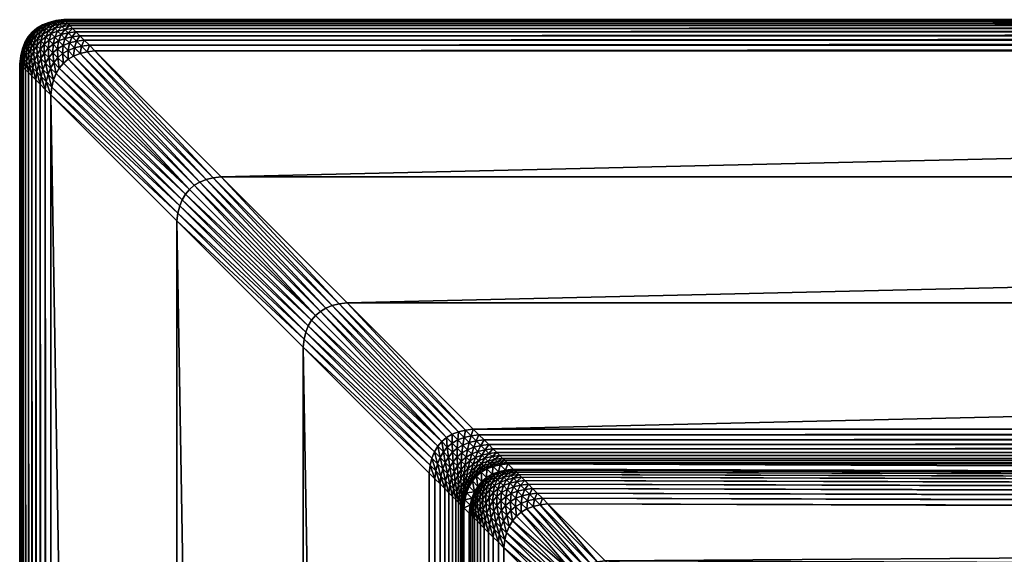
# Model space of a CAD drawing. Header units: centimetres. Extents: x -42.3 to 47.7, y 129 to 219.
# Tile 6 of 24: x -42.3 to -31.1, y 213 to 219. Entities that reach past the tile are written whole.
import ezdxf

# ---------------------------------------------------------------- set-up
doc = ezdxf.new("R2010")
doc.units = ezdxf.units.CM
doc.layers.get('0').update_dxf_attribs({"true_color": 0x565656})

msp = doc.modelspace()

# ---------------------------------------------------------------- meshes
at = {"color": 37, "true_color": 0x7a5834}
mesh = msp.add_polyface(dxfattribs=at)
corners = [(-42.281, 218.713, 4), (-42.253, 218.785, 4), (-42.253, 218.785, 0), (-42.281, 218.713, 0), (-42.216, 218.848, 4), (-42.216, 218.848, 0), (-42.17, 218.902, 4), (-42.17, 218.902, 0), (-42.053, 218.985, 0), (-42.116, 218.948, 0), (-42.116, 218.948, 4), (-42.053, 218.985, 4), (-42.273, 218.706, 4.089), (-42.245, 218.777, 4.089), (-42.259, 218.692, 4.17), (-42.231, 218.764, 4.17), (-42.239, 218.672, 4.241), (-42.211, 218.744, 4.241), (-42.208, 218.84, 4.089), (-42.194, 218.827, 4.17), (-42.174, 218.807, 4.241), (-42.185, 218.717, 4.304), (-42.148, 218.78, 4.304), (-42.153, 218.685, 4.359), (-42.116, 218.748, 4.359), (-42.162, 218.895, 4.089), (-42.148, 218.881, 4.17), (-42.128, 218.861, 4.241), (-42.102, 218.835, 4.304), (-42.07, 218.803, 4.359), (-42.032, 218.764, 4.404), (-42.077, 218.71, 4.404), (-42.033, 218.665, 4.441), (-42.108, 218.94, 4.089), (-42.045, 218.977, 4.089), (-42.094, 218.927, 4.17), (-42.031, 218.964, 4.17), (-42.074, 218.907, 4.241), (-42.011, 218.944, 4.241), (-42.048, 218.88, 4.304), (-42.016, 218.848, 4.359)]
mesh.append_faces([[corners[k] for k in face] for face in [(0, 1, 2), (2, 3, 0), (1, 4, 5), (5, 2, 1), (4, 6, 7), (7, 5, 4), (8, 9, 10), (10, 11, 8), (9, 7, 6), (6, 10, 9), (1, 0, 12), (12, 13, 1), (13, 12, 14), (14, 15, 13), (16, 17, 15), (4, 1, 13), (13, 18, 4), (18, 13, 15), (15, 19, 18), (19, 15, 17), (17, 20, 19), (20, 17, 21), (21, 22, 20), (22, 21, 23), (23, 24, 22), (6, 4, 18), (18, 25, 6), (25, 18, 19), (19, 26, 25), (26, 19, 20), (20, 27, 26), (27, 20, 22), (22, 28, 27), (28, 22, 24), (24, 29, 28), (30, 31, 32), (31, 30, 29), (29, 24, 31), (11, 10, 33), (33, 34, 11), (34, 33, 35), (35, 36, 34), (36, 35, 37), (38, 37, 39), (10, 6, 25), (25, 33, 10), (33, 25, 26), (26, 35, 33), (35, 26, 27), (27, 37, 35), (37, 27, 28), (28, 39, 37), (39, 28, 29), (29, 40, 39), (40, 29, 30)]], dxfattribs={"vtx2": -1, "color": 37})
mesh = msp.add_polyface(dxfattribs=at)
corners = [(-41.811, 219.044, 0), (-41.9, 219.033, 0), (-41.9, 219.033, 4), (-41.811, 219.044, 4), (-41.981, 219.013, 0), (-41.981, 219.013, 4), (-42.053, 218.985, 0), (-42.053, 218.985, 4), (-41.893, 219.025, 4.089), (-41.804, 219.036, 4.089), (-41.879, 219.011, 4.17), (-41.79, 219.022, 4.17), (-41.859, 218.991, 4.241), (-41.77, 219.002, 4.241), (-41.833, 218.965, 4.304), (-41.744, 218.976, 4.304), (-41.8, 218.933, 4.359), (-41.711, 218.944, 4.359), (-41.973, 219.006, 4.089), (-41.959, 218.992, 4.17), (-41.939, 218.972, 4.241), (-41.913, 218.946, 4.304), (-41.881, 218.913, 4.359), (-42.045, 218.977, 4.089), (-42.031, 218.964, 4.17), (-42.011, 218.944, 4.241), (-41.985, 218.917, 4.304), (-41.953, 218.885, 4.359), (-42.074, 218.907, 4.241), (-42.048, 218.88, 4.304), (-42.016, 218.848, 4.359), (-41.628, 218.861, 4.441), (-41.717, 218.85, 4.441), (-41.667, 218.799, 4.47), (-41.673, 218.905, 4.404), (-41.762, 218.894, 4.404), (-41.798, 218.83, 4.441), (-41.842, 218.875, 4.404), (-41.87, 218.802, 4.441), (-41.914, 218.847, 4.404), (-41.977, 218.81, 4.404)]
mesh.append_faces([[corners[k] for k in face] for face in [(0, 1, 2), (2, 3, 0), (1, 4, 5), (5, 2, 1), (4, 6, 7), (7, 5, 4), (3, 2, 8), (8, 9, 3), (9, 8, 10), (10, 11, 9), (11, 10, 12), (12, 13, 11), (13, 12, 14), (14, 15, 13), (15, 14, 16), (16, 17, 15), (2, 5, 18), (18, 8, 2), (8, 18, 19), (19, 10, 8), (10, 19, 20), (20, 12, 10), (12, 20, 21), (21, 14, 12), (14, 21, 22), (22, 16, 14), (5, 7, 23), (23, 18, 5), (18, 23, 24), (24, 19, 18), (19, 24, 25), (25, 20, 19), (20, 25, 26), (26, 21, 20), (21, 26, 27), (27, 22, 21), (28, 25, 24), (29, 26, 25), (26, 29, 30), (30, 27, 26), (31, 32, 33), (32, 31, 34), (34, 35, 32), (35, 34, 17), (17, 16, 35), (36, 32, 35), (35, 37, 36), (37, 35, 16), (16, 22, 37), (38, 36, 37), (37, 39, 38), (39, 37, 22), (22, 27, 39), (40, 39, 27), (27, 30, 40)]], dxfattribs={"vtx2": -1, "color": 37})
mesh = msp.add_polyface(dxfattribs=at)
corners = [(-41.811, 219.044, 0), (-41.811, 219.044, 4), (21.189, 219.044, 4), (21.189, 219.044, 0), (22.973, 217.259, 4.5), (-40.027, 217.259, 4.5), (-38.596, 215.828, 4.5), (-36.772, 214.004, 4.003), (-36.711, 213.942, 3.239), (26.479, 213.755, 2.638), (26.909, 213.325, 2.15), (-36.318, 213.548, 2.742), (-35.67, 212.901, 2.742), (-36.818, 213.05, 2.751), (-36.17, 212.403, 2.751), (-36.16, 212.492, 2.75), (-36.807, 213.139, 2.75), (-36.14, 212.572, 2.749), (-36.787, 213.219, 2.749), (-36.112, 212.644, 2.748), (-36.759, 213.291, 2.748), (-36.075, 212.707, 2.747), (-36.722, 213.354, 2.747), (-36.029, 212.761, 2.746), (-36.407, 213.538, 2.743), (-35.76, 212.891, 2.743), (-36.487, 213.518, 2.744), (-35.84, 212.871, 2.744), (-36.559, 213.49, 2.745), (-35.912, 212.843, 2.745), (-35.975, 212.807, 2.746), (-36.622, 213.454, 2.746), (-41.804, 219.036, 4.089), (21.196, 219.036, 4.089), (-41.79, 219.022, 4.17), (21.21, 219.022, 4.17), (-41.77, 219.002, 4.241), (21.23, 219.002, 4.241), (-41.744, 218.976, 4.304), (21.256, 218.976, 4.304), (-41.711, 218.944, 4.359), (21.479, 218.753, 4.489), (-41.521, 218.753, 4.489), (-41.458, 218.69, 4.5), (21.422, 218.81, 4.47), (-41.578, 218.81, 4.47), (21.372, 218.861, 4.441), (-41.628, 218.861, 4.441), (21.327, 218.905, 4.404), (-41.673, 218.905, 4.404), (21.289, 218.944, 4.359), (25.835, 214.397, 4.5), (-37.165, 214.397, 4.5), (-37.101, 214.333, 4.489), (25.9, 214.332, 4.489), (-37.042, 214.275, 4.47), (25.96, 214.273, 4.47), (-36.989, 214.222, 4.442), (26.015, 214.218, 4.443), (-36.942, 214.174, 4.405), (26.065, 214.167, 4.407), (-36.9, 214.132, 4.36), (26.244, 213.989, 4.099), (-36.786, 214.018, 4.092), (26.218, 214.015, 4.177), (-36.807, 214.039, 4.172), (26.187, 214.046, 4.247), (-36.832, 214.064, 4.243), (26.151, 214.082, 4.309), (-36.863, 214.096, 4.306), (26.11, 214.122, 4.362), (-36.696, 213.927, 3.15), (26.501, 213.733, 2.551), (-36.676, 213.907, 3.07), (26.527, 213.707, 2.473), (-36.65, 213.881, 2.999), (26.558, 213.676, 2.402), (-36.619, 213.85, 2.936), (26.593, 213.641, 2.341), (-36.582, 213.813, 2.882), (26.844, 213.39, 2.16), (-36.381, 213.612, 2.753), (26.784, 213.45, 2.18), (-36.44, 213.671, 2.772), (26.729, 213.505, 2.207), (-36.493, 213.724, 2.8), (26.679, 213.555, 2.243), (-36.54, 213.771, 2.837), (26.634, 213.6, 2.288), (24.404, 215.828, 4.5), (21.542, 218.69, 4.5)]
mesh.append_faces([[corners[k] for k in face] for face in [(0, 1, 2), (2, 3, 0), (4, 5, 6), (7, 8, 9), (10, 11, 12), (13, 14, 15), (16, 15, 17), (18, 17, 19), (20, 19, 21), (22, 21, 23), (11, 24, 25), (25, 12, 11), (24, 26, 27), (27, 25, 24), (26, 28, 29), (29, 27, 26), (30, 29, 28), (23, 30, 31), (2, 1, 32), (32, 33, 2), (33, 32, 34), (34, 35, 33), (35, 34, 36), (36, 37, 35), (37, 36, 38), (38, 39, 37), (39, 38, 40), (41, 42, 43), (44, 45, 42), (46, 47, 45), (48, 49, 47), (50, 40, 49), (51, 52, 53), (54, 53, 55), (56, 55, 57), (58, 57, 59), (60, 59, 61), (62, 63, 7), (64, 65, 63), (66, 67, 65), (68, 69, 67), (70, 61, 69), (9, 8, 71), (72, 71, 73), (74, 73, 75), (76, 75, 77), (78, 77, 79), (80, 81, 11), (82, 83, 81), (84, 85, 83), (86, 87, 85), (88, 79, 87), (24, 11, 81), (89, 6, 52), (90, 43, 5)]], dxfattribs={"vtx2": -1, "color": 37})
mesh = msp.add_polyface(dxfattribs=at)
corners = [(27.559, 212.675, 2.15), (-35.67, 212.901, 2.742), (28.637, 206.863, 2.193), (-38.596, 215.828, 4.5), (24.404, 215.828, 4.5), (22.973, 217.259, 4.5), (26.479, 213.755, 2.638), (26.265, 213.968, 4.012), (-36.772, 214.004, 4.003), (26.909, 213.325, 2.15), (21.189, 219.044, 4), (21.289, 219.044, 4), (21.289, 219.044, 0), (21.189, 219.044, 0), (21.389, 219.044, 4), (21.389, 219.044, 0), (-41.711, 218.944, 4.359), (21.289, 218.944, 4.359), (21.256, 218.976, 4.304), (-41.458, 218.69, 4.5), (21.542, 218.69, 4.5), (21.479, 218.753, 4.489), (-41.521, 218.753, 4.489), (21.422, 218.81, 4.47), (-41.578, 218.81, 4.47), (21.372, 218.861, 4.441), (-41.628, 218.861, 4.441), (21.327, 218.905, 4.404), (-41.673, 218.905, 4.404), (-37.101, 214.333, 4.489), (25.9, 214.332, 4.489), (25.835, 214.397, 4.5), (-37.042, 214.275, 4.47), (25.96, 214.273, 4.47), (-36.989, 214.222, 4.442), (26.015, 214.218, 4.443), (-36.942, 214.174, 4.405), (26.065, 214.167, 4.407), (-36.9, 214.132, 4.36), (26.11, 214.122, 4.362), (26.244, 213.989, 4.099), (-36.786, 214.018, 4.092), (26.218, 214.015, 4.177), (-36.807, 214.039, 4.172), (26.187, 214.046, 4.247), (-36.832, 214.064, 4.243), (26.151, 214.082, 4.309), (-36.863, 214.096, 4.306), (-36.696, 213.927, 3.15), (26.501, 213.733, 2.551), (-36.676, 213.907, 3.07), (26.527, 213.707, 2.473), (-36.65, 213.881, 2.999), (26.558, 213.676, 2.402), (-36.619, 213.85, 2.936), (26.593, 213.641, 2.341), (-36.582, 213.813, 2.882), (26.634, 213.6, 2.288), (-36.318, 213.548, 2.742), (26.844, 213.39, 2.16), (-36.381, 213.612, 2.753), (26.784, 213.45, 2.18), (-36.44, 213.671, 2.772), (26.729, 213.505, 2.207), (-36.493, 213.724, 2.8), (26.679, 213.555, 2.243), (-36.54, 213.771, 2.837), (21.196, 219.036, 4.089), (21.296, 219.036, 4.089), (21.21, 219.022, 4.17), (21.31, 219.022, 4.17), (21.23, 219.002, 4.241), (21.33, 219.002, 4.241), (21.356, 218.976, 4.304), (21.389, 218.944, 4.359), (21.396, 219.036, 4.089), (21.41, 219.022, 4.17), (21.43, 219.002, 4.241), (21.427, 218.905, 4.404), (-37.165, 214.397, 4.5), (-40.027, 217.259, 4.5)]
mesh.append_faces([[corners[k] for k in face] for face in [(0, 1, 2)]], dxfattribs={"vtx1": -1, "color": 37})
mesh.append_faces([[corners[k] for k in face] for face in [(3, 4, 5), (6, 7, 8), (1, 0, 9), (10, 11, 12), (12, 13, 10), (11, 14, 15), (15, 12, 11), (16, 17, 18), (19, 20, 21), (22, 21, 23), (24, 23, 25), (26, 25, 27), (28, 27, 17), (29, 30, 31), (32, 33, 30), (34, 35, 33), (36, 37, 35), (38, 39, 37), (8, 7, 40), (41, 40, 42), (43, 42, 44), (45, 44, 46), (47, 46, 39), (48, 49, 6), (50, 51, 49), (52, 53, 51), (54, 55, 53), (56, 57, 55), (58, 9, 59), (60, 59, 61), (62, 61, 63), (64, 63, 65), (66, 65, 57), (11, 10, 67), (67, 68, 11), (68, 67, 69), (69, 70, 68), (70, 69, 71), (71, 72, 70), (72, 71, 18), (18, 73, 72), (73, 18, 17), (17, 74, 73), (14, 11, 68), (68, 75, 14), (75, 68, 70), (70, 76, 75), (76, 70, 72), (77, 72, 73), (78, 27, 25), (74, 17, 27), (79, 31, 4), (80, 5, 20)]], dxfattribs={"vtx2": -1, "color": 37})
mesh = msp.add_polyface(dxfattribs=at)
corners = [(-42.021, 218.253, 4.489), (-42.01, 218.342, 4.489), (-42.067, 218.399, 4.47), (-41.947, 218.279, 4.5), (-41.927, 218.36, 4.5), (-41.99, 218.423, 4.489), (-42.047, 218.48, 4.47), (-41.899, 218.431, 4.5), (-41.962, 218.494, 4.489), (-42.019, 218.551, 4.47), (-41.862, 218.494, 4.5), (-41.925, 218.558, 4.489), (-41.982, 218.614, 4.47), (-42.033, 218.665, 4.441), (-41.816, 218.549, 4.5), (-41.879, 218.612, 4.489), (-41.936, 218.669, 4.47), (-41.987, 218.719, 4.441), (-42.032, 218.764, 4.404), (-41.547, 218.679, 4.5), (-41.458, 218.69, 4.5), (-41.521, 218.753, 4.489), (-41.61, 218.742, 4.489), (-41.578, 218.81, 4.47), (-41.667, 218.799, 4.47), (-41.628, 218.861, 4.441), (-41.627, 218.66, 4.5), (-41.69, 218.723, 4.489), (-41.747, 218.78, 4.47), (-41.717, 218.85, 4.441), (-41.798, 218.83, 4.441), (-41.699, 218.631, 4.5), (-41.762, 218.694, 4.489), (-41.819, 218.751, 4.47), (-41.87, 218.802, 4.441), (-41.762, 218.594, 4.5), (-41.825, 218.658, 4.489), (-41.882, 218.714, 4.47), (-41.933, 218.765, 4.441), (-41.914, 218.847, 4.404), (-41.977, 218.81, 4.404), (-42.016, 218.848, 4.359)]
mesh.append_faces([[corners[k] for k in face] for face in [(0, 1, 2), (3, 4, 5), (5, 1, 3), (1, 5, 6), (4, 7, 8), (8, 5, 4), (5, 8, 9), (9, 6, 5), (7, 10, 11), (11, 8, 7), (8, 11, 12), (12, 9, 8), (9, 12, 13), (10, 14, 15), (15, 11, 10), (11, 15, 16), (16, 12, 11), (12, 16, 17), (17, 13, 12), (13, 17, 18), (19, 20, 21), (21, 22, 19), (22, 21, 23), (23, 24, 22), (24, 23, 25), (26, 19, 22), (22, 27, 26), (27, 22, 24), (24, 28, 27), (28, 24, 29), (29, 30, 28), (31, 26, 27), (27, 32, 31), (32, 27, 28), (28, 33, 32), (33, 28, 30), (30, 34, 33), (35, 31, 32), (32, 36, 35), (36, 32, 33), (33, 37, 36), (37, 33, 34), (34, 38, 37), (38, 34, 39), (39, 40, 38), (14, 35, 36), (36, 15, 14), (15, 36, 37), (37, 16, 15), (16, 37, 38), (38, 17, 16), (17, 38, 40), (40, 18, 17), (18, 40, 41)]], dxfattribs={"vtx2": -1, "color": 37})
mesh = msp.add_polyface(dxfattribs=at)
corners = [(-42.311, 218.544, 4), (-42.3, 218.633, 4), (-42.3, 218.633, 0), (-42.311, 218.544, 0), (-42.281, 218.713, 4), (-42.281, 218.713, 0), (-42.304, 218.536, 4.089), (-42.293, 218.625, 4.089), (-42.29, 218.522, 4.17), (-42.279, 218.611, 4.17), (-42.27, 218.502, 4.241), (-42.259, 218.591, 4.241), (-42.244, 218.476, 4.304), (-42.233, 218.565, 4.304), (-42.211, 218.444, 4.359), (-42.2, 218.533, 4.359), (-42.273, 218.706, 4.089), (-42.259, 218.692, 4.17), (-42.239, 218.672, 4.241), (-42.213, 218.646, 4.304), (-42.181, 218.613, 4.359), (-42.231, 218.764, 4.17), (-42.211, 218.744, 4.241), (-42.185, 218.717, 4.304), (-42.153, 218.685, 4.359), (-42.067, 218.399, 4.47), (-42.078, 218.31, 4.47), (-42.021, 218.253, 4.489), (-42.117, 218.45, 4.441), (-42.128, 218.361, 4.441), (-42.162, 218.494, 4.404), (-42.173, 218.405, 4.404), (-42.047, 218.48, 4.47), (-42.01, 218.342, 4.489), (-42.098, 218.53, 4.441), (-42.142, 218.575, 4.404), (-42.019, 218.551, 4.47), (-42.07, 218.602, 4.441), (-42.114, 218.647, 4.404), (-42.033, 218.665, 4.441), (-42.077, 218.71, 4.404), (-42.116, 218.748, 4.359)]
mesh.append_faces([[corners[k] for k in face] for face in [(0, 1, 2), (2, 3, 0), (1, 4, 5), (5, 2, 1), (1, 0, 6), (6, 7, 1), (7, 6, 8), (8, 9, 7), (9, 8, 10), (10, 11, 9), (11, 10, 12), (12, 13, 11), (13, 12, 14), (14, 15, 13), (4, 1, 7), (7, 16, 4), (16, 7, 9), (9, 17, 16), (17, 9, 11), (11, 18, 17), (18, 11, 13), (13, 19, 18), (19, 13, 15), (15, 20, 19), (21, 17, 18), (22, 18, 19), (19, 23, 22), (23, 19, 20), (20, 24, 23), (25, 26, 27), (26, 25, 28), (28, 29, 26), (29, 28, 30), (30, 31, 29), (31, 30, 15), (15, 14, 31), (32, 25, 33), (25, 32, 34), (34, 28, 25), (28, 34, 35), (35, 30, 28), (30, 35, 20), (20, 15, 30), (32, 36, 37), (37, 34, 32), (34, 37, 38), (38, 35, 34), (35, 38, 24), (24, 20, 35), (39, 37, 36), (37, 39, 40), (40, 38, 37), (38, 40, 41), (41, 24, 38)]], dxfattribs={"vtx2": -1, "color": 37})
mesh = msp.add_polyface(dxfattribs=at)
corners = [(-40.527, 216.759, 4.5), (-39.096, 215.328, 4.5), (-39.085, 215.417, 4.5), (-40.516, 216.848, 4.5), (-39.065, 215.498, 4.5), (-40.496, 216.929, 4.5), (-39.037, 215.57, 4.5), (-40.468, 217, 4.5), (-39, 215.633, 4.5), (-40.431, 217.064, 4.5), (-38.954, 215.687, 4.5), (-40.385, 217.118, 4.5), (-40.027, 217.259, 4.5), (-40.116, 217.248, 4.5), (-38.685, 215.817, 4.5), (-38.596, 215.828, 4.5), (-40.196, 217.229, 4.5), (-38.765, 215.798, 4.5), (-40.268, 217.2, 4.5), (-38.837, 215.77, 4.5), (-40.331, 217.164, 4.5), (-38.9, 215.733, 4.5), (-41.958, 218.19, 4.5), (-41.947, 218.279, 4.5), (-42.01, 218.342, 4.489), (-42.021, 218.253, 4.489), (-37.665, 213.897, 4.5), (-37.654, 213.986, 4.5), (-37.634, 214.067, 4.5), (-41.927, 218.36, 4.5), (-37.606, 214.139, 4.5), (-41.899, 218.431, 4.5), (-37.569, 214.202, 4.5), (-41.862, 218.494, 4.5), (-37.524, 214.256, 4.5), (-41.816, 218.549, 4.5), (-41.458, 218.69, 4.5), (-41.547, 218.679, 4.5), (-37.254, 214.386, 4.5), (-41.627, 218.66, 4.5), (-37.334, 214.367, 4.5), (-41.699, 218.631, 4.5), (-37.406, 214.339, 4.5), (-41.762, 218.594, 4.5), (-37.469, 214.302, 4.5)]
mesh.append_faces([[corners[k] for k in face] for face in [(0, 1, 2), (2, 3, 0), (3, 2, 4), (4, 5, 3), (5, 4, 6), (6, 7, 5), (7, 6, 8), (8, 9, 7), (9, 8, 10), (10, 11, 9), (12, 13, 14), (14, 15, 12), (13, 16, 17), (17, 14, 13), (16, 18, 19), (19, 17, 16), (18, 20, 21), (21, 19, 18), (20, 11, 10), (10, 21, 20), (22, 23, 24), (24, 25, 22), (1, 26, 27), (27, 2, 1), (3, 23, 22), (22, 0, 3), (2, 27, 28), (28, 4, 2), (5, 29, 23), (23, 3, 5), (30, 6, 4), (7, 31, 29), (29, 5, 7), (32, 8, 6), (9, 33, 31), (31, 7, 9), (34, 10, 8), (11, 35, 33), (33, 9, 11), (36, 37, 13), (13, 12, 36), (15, 14, 38), (37, 39, 16), (16, 13, 37), (14, 17, 40), (39, 41, 18), (18, 16, 39), (17, 19, 42), (41, 43, 20), (20, 18, 41), (19, 21, 44), (43, 35, 11), (11, 20, 43), (21, 10, 34)]], dxfattribs={"vtx2": -1, "color": 37})
mesh = msp.add_polyface(dxfattribs=at)
corners = [(-42.311, 129.544, 0), (-42.311, 129.544, 4), (-42.311, 218.544, 4), (-40.527, 216.759, 4.5), (-40.527, 131.328, 4.5), (-39.096, 132.759, 4.5), (-37.243, 134.612, 4.009), (-37.24, 134.615, 3.986), (-37.211, 213.443, 3.248), (-37.232, 134.523, 4.009), (-37.229, 134.526, 3.987), (-37.212, 134.443, 4.009), (-37.209, 134.446, 3.987), (-42.304, 129.551, 4.089), (-42.304, 218.536, 4.089), (-42.29, 129.565, 4.17), (-42.29, 218.522, 4.17), (-42.27, 129.585, 4.241), (-42.27, 218.502, 4.241), (-42.244, 129.611, 4.304), (-42.244, 218.476, 4.304), (-42.211, 129.644, 4.359), (-42.021, 218.253, 4.489), (-42.021, 129.834, 4.489), (-41.958, 129.897, 4.5), (-42.078, 218.31, 4.47), (-42.078, 129.777, 4.47), (-42.128, 218.361, 4.441), (-42.128, 129.727, 4.441), (-42.173, 218.405, 4.404), (-42.173, 129.682, 4.404), (-42.211, 218.444, 4.359), (-37.665, 213.897, 4.5), (-37.665, 134.19, 4.5), (-37.6, 134.255, 4.489), (-37.601, 213.833, 4.489), (-37.541, 134.314, 4.47), (-37.542, 213.775, 4.47), (-37.486, 134.369, 4.442), (-37.489, 213.722, 4.442), (-37.436, 134.418, 4.406), (-37.442, 213.674, 4.405), (-37.392, 134.463, 4.361), (-37.286, 213.519, 4.092), (-37.263, 134.592, 4.097), (-37.306, 213.539, 4.172), (-37.288, 134.567, 4.176), (-37.332, 213.565, 4.243), (-37.317, 134.538, 4.246), (-37.363, 213.596, 4.306), (-37.352, 134.503, 4.308), (-37.4, 213.632, 4.36), (-37.22, 134.635, 3.898), (-37.196, 213.429, 3.159), (-37.195, 134.66, 3.819), (-37.381, 134.374, 4.361), (-37.252, 134.503, 4.097), (-37.277, 134.478, 4.176), (-37.306, 134.448, 4.246), (-37.341, 134.414, 4.308), (-37.209, 134.546, 3.899), (-37.184, 134.571, 3.82), (-37.232, 134.423, 4.097), (-37.257, 134.398, 4.176), (-37.287, 134.368, 4.246), (-37.189, 134.466, 3.9), (-37.184, 134.371, 4.009), (-39.096, 215.328, 4.5), (-41.958, 218.19, 4.5)]
mesh.append_faces([[corners[k] for k in face] for face in [(0, 1, 2), (3, 4, 5), (6, 7, 8), (6, 9, 10), (10, 7, 6), (9, 11, 12), (12, 10, 9), (2, 1, 13), (14, 13, 15), (16, 15, 17), (18, 17, 19), (20, 19, 21), (22, 23, 24), (25, 26, 23), (27, 28, 26), (29, 30, 28), (31, 21, 30), (32, 33, 34), (35, 34, 36), (37, 36, 38), (39, 38, 40), (41, 40, 42), (43, 44, 6), (45, 46, 44), (47, 48, 46), (49, 50, 48), (51, 42, 50), (8, 7, 52), (53, 52, 54), (55, 42, 40), (9, 6, 44), (44, 56, 9), (56, 44, 46), (46, 57, 56), (57, 46, 48), (48, 58, 57), (58, 48, 50), (50, 59, 58), (59, 50, 42), (42, 55, 59), (7, 10, 60), (60, 52, 7), (52, 60, 61), (11, 9, 56), (56, 62, 11), (62, 56, 57), (57, 63, 62), (63, 57, 58), (58, 64, 63), (64, 58, 59), (10, 12, 65), (65, 60, 10), (66, 11, 62), (67, 5, 33), (68, 24, 4)]], dxfattribs={"vtx2": -1, "color": 37})
mesh = msp.add_polyface(dxfattribs=at)
corners = [(-42.311, 218.544, 4), (-42.311, 218.544, 0), (-42.311, 129.544, 0), (-39.096, 132.759, 4.5), (-39.096, 215.328, 4.5), (-40.527, 216.759, 4.5), (-37.211, 213.443, 3.248), (-37.271, 213.504, 4.003), (-37.243, 134.612, 4.009), (-36.17, 212.403, 2.751), (-36.818, 213.05, 2.751), (-36.818, 135.038, 3.489), (-36.171, 135.687, 3.476), (1.982, 174.045, 2.754), (-35.67, 212.901, 2.742), (-35.76, 212.891, 2.743), (2.617, 174.68, 2.742), (-35.84, 212.871, 2.744), (2.546, 174.609, 2.743), (-35.912, 212.843, 2.745), (2.475, 174.539, 2.745), (-35.975, 212.807, 2.746), (2.405, 174.468, 2.746), (-36.029, 212.761, 2.746), (2.334, 174.398, 2.747), (2.052, 174.116, 2.753), (-36.16, 212.492, 2.75), (2.123, 174.186, 2.751), (-36.14, 212.572, 2.749), (2.193, 174.257, 2.75), (-36.112, 212.644, 2.748), (2.264, 174.327, 2.749), (-36.075, 212.707, 2.747), (-42.304, 129.551, 4.089), (-42.304, 218.536, 4.089), (-42.29, 129.565, 4.17), (-42.29, 218.522, 4.17), (-42.27, 129.585, 4.241), (-42.27, 218.502, 4.241), (-42.244, 129.611, 4.304), (-42.244, 218.476, 4.304), (-42.211, 129.644, 4.359), (-42.211, 218.444, 4.359), (-41.958, 129.897, 4.5), (-41.958, 218.19, 4.5), (-42.021, 218.253, 4.489), (-42.021, 129.834, 4.489), (-42.078, 218.31, 4.47), (-42.078, 129.777, 4.47), (-42.128, 218.361, 4.441), (-42.128, 129.727, 4.441), (-42.173, 218.405, 4.404), (-42.173, 129.682, 4.404), (-37.6, 134.255, 4.489), (-37.601, 213.833, 4.489), (-37.665, 213.897, 4.5), (-37.541, 134.314, 4.47), (-37.542, 213.775, 4.47), (-37.486, 134.369, 4.442), (-37.489, 213.722, 4.442), (-37.436, 134.418, 4.406), (-37.442, 213.674, 4.405), (-37.392, 134.463, 4.361), (-37.4, 213.632, 4.36), (-37.286, 213.519, 4.092), (-37.263, 134.592, 4.097), (-37.306, 213.539, 4.172), (-37.288, 134.567, 4.176), (-37.332, 213.565, 4.243), (-37.317, 134.538, 4.246), (-37.363, 213.596, 4.306), (-37.352, 134.503, 4.308), (-37.22, 134.635, 3.898), (-37.196, 213.429, 3.159), (-37.195, 134.66, 3.819), (-37.176, 213.408, 3.079), (-37.165, 134.69, 3.748), (-37.15, 213.383, 3.008), (-37.13, 134.725, 3.686), (-37.119, 213.352, 2.946), (-37.091, 134.764, 3.632), (-37.082, 213.315, 2.892), (-36.881, 213.114, 2.762), (-36.883, 134.973, 3.5), (-36.94, 213.172, 2.781), (-36.942, 134.914, 3.521), (-36.993, 213.225, 2.809), (-36.997, 134.859, 3.549), (-37.04, 213.273, 2.846), (-37.046, 134.809, 3.586), (-37.665, 134.19, 4.5), (-40.527, 131.328, 4.5)]
mesh.append_faces([[corners[k] for k in face] for face in [(9, 12, 13)]], dxfattribs={"color": 37})
mesh.append_faces([[corners[k] for k in face] for face in [(0, 1, 2), (3, 4, 5), (6, 7, 8), (9, 10, 11), (14, 15, 16), (15, 17, 18), (17, 19, 20), (19, 21, 22), (22, 20, 19), (21, 23, 24), (24, 22, 21), (13, 25, 26), (26, 9, 13), (25, 27, 28), (28, 26, 25), (27, 29, 30), (30, 28, 27), (29, 31, 32), (32, 30, 29), (31, 24, 23), (23, 32, 31), (33, 34, 0), (35, 36, 34), (37, 38, 36), (39, 40, 38), (41, 42, 40), (43, 44, 45), (46, 45, 47), (48, 47, 49), (50, 49, 51), (52, 51, 42), (53, 54, 55), (56, 57, 54), (58, 59, 57), (60, 61, 59), (62, 63, 61), (8, 7, 64), (65, 64, 66), (67, 66, 68), (69, 68, 70), (71, 70, 63), (72, 73, 6), (74, 75, 73), (76, 77, 75), (78, 79, 77), (80, 81, 79), (11, 10, 82), (83, 82, 84), (85, 84, 86), (87, 86, 88), (89, 88, 81), (90, 55, 4), (91, 5, 44)]], dxfattribs={"vtx2": -1, "color": 37})
mesh = msp.add_polyface(dxfattribs=at)
corners = [(-37.606, 214.139, 4.5), (-37.634, 214.067, 4.5), (-37.57, 214.003, 4.489), (-37.542, 214.075, 4.489), (-37.569, 214.202, 4.5), (-37.505, 214.138, 4.489), (-37.484, 214.016, 4.47), (-37.447, 214.079, 4.47), (-37.524, 214.256, 4.5), (-37.46, 214.192, 4.489), (-37.401, 214.134, 4.47), (-37.394, 214.026, 4.442), (-37.348, 214.081, 4.442), (-37.346, 213.979, 4.405), (-37.301, 214.033, 4.405), (-37.165, 214.397, 4.5), (-37.254, 214.386, 4.5), (-37.19, 214.322, 4.489), (-37.334, 214.367, 4.5), (-37.27, 214.303, 4.489), (-37.212, 214.244, 4.47), (-37.132, 214.264, 4.47), (-37.159, 214.191, 4.442), (-37.406, 214.339, 4.5), (-37.342, 214.275, 4.489), (-37.284, 214.216, 4.47), (-37.231, 214.163, 4.442), (-37.183, 214.116, 4.405), (-37.469, 214.302, 4.5), (-37.405, 214.238, 4.489), (-37.347, 214.179, 4.47), (-37.294, 214.126, 4.442), (-37.246, 214.079, 4.405), (-37.204, 214.037, 4.36), (-37.141, 214.074, 4.36), (-37.259, 213.991, 4.36), (-37.168, 214, 4.306), (-39.065, 215.498, 4.5), (-39.037, 215.57, 4.5), (-39, 215.633, 4.5), (-38.596, 215.828, 4.5), (-38.685, 215.817, 4.5), (-38.765, 215.798, 4.5), (-38.837, 215.77, 4.5), (-38.9, 215.733, 4.5)]
mesh.append_faces([[corners[k] for k in face] for face in [(0, 1, 2), (2, 3, 0), (4, 0, 3), (3, 5, 4), (5, 3, 6), (6, 7, 5), (8, 4, 5), (5, 9, 8), (9, 5, 7), (7, 10, 9), (10, 7, 11), (11, 12, 10), (13, 14, 12), (15, 16, 17), (16, 18, 19), (19, 17, 16), (17, 19, 20), (20, 21, 17), (21, 20, 22), (18, 23, 24), (24, 19, 18), (19, 24, 25), (25, 20, 19), (20, 25, 26), (26, 22, 20), (22, 26, 27), (23, 28, 29), (29, 24, 23), (24, 29, 30), (30, 25, 24), (25, 30, 31), (31, 26, 25), (26, 31, 32), (32, 27, 26), (27, 32, 33), (33, 34, 27), (28, 8, 9), (9, 29, 28), (29, 9, 10), (10, 30, 29), (30, 10, 12), (12, 31, 30), (31, 12, 14), (14, 32, 31), (32, 14, 35), (35, 33, 32), (34, 33, 36), (37, 1, 0), (38, 0, 4), (39, 4, 8), (16, 15, 40), (18, 16, 41), (23, 18, 42), (28, 23, 43), (8, 28, 44)]], dxfattribs={"vtx2": -1, "color": 37})
mesh = msp.add_polyface(dxfattribs=at)
corners = [(-36.772, 214.004, 4.003), (-36.861, 213.993, 4.003), (-36.8, 213.931, 3.24), (-36.711, 213.942, 3.239), (-36.941, 213.973, 4.003), (-36.88, 213.912, 3.24), (-37.19, 214.322, 4.489), (-37.101, 214.333, 4.489), (-37.165, 214.397, 4.5), (-37.132, 214.264, 4.47), (-37.042, 214.275, 4.47), (-37.079, 214.211, 4.442), (-36.989, 214.222, 4.442), (-37.031, 214.163, 4.405), (-36.942, 214.174, 4.405), (-36.989, 214.121, 4.36), (-36.9, 214.132, 4.36), (-37.159, 214.191, 4.442), (-37.112, 214.144, 4.405), (-37.069, 214.102, 4.36), (-37.183, 214.116, 4.405), (-37.141, 214.074, 4.36), (-36.786, 214.018, 4.092), (-36.875, 214.008, 4.092), (-36.807, 214.039, 4.172), (-36.896, 214.028, 4.172), (-36.832, 214.064, 4.243), (-36.921, 214.054, 4.243), (-36.863, 214.096, 4.306), (-36.952, 214.085, 4.306), (-36.956, 213.988, 4.092), (-36.976, 214.008, 4.172), (-37.002, 214.034, 4.243), (-37.033, 214.065, 4.306), (-37.013, 213.945, 4.003), (-37.028, 213.96, 4.092), (-37.048, 213.98, 4.172), (-37.074, 214.006, 4.243), (-37.105, 214.037, 4.306), (-37.111, 213.943, 4.172), (-37.137, 213.969, 4.243), (-37.168, 214, 4.306)]
mesh.append_faces([[corners[k] for k in face] for face in [(0, 1, 2), (2, 3, 0), (1, 4, 5), (6, 7, 8), (7, 6, 9), (9, 10, 7), (10, 9, 11), (11, 12, 10), (12, 11, 13), (13, 14, 12), (14, 13, 15), (15, 16, 14), (17, 11, 9), (11, 17, 18), (18, 13, 11), (13, 18, 19), (19, 15, 13), (20, 18, 17), (18, 20, 21), (21, 19, 18), (1, 0, 22), (22, 23, 1), (23, 22, 24), (24, 25, 23), (25, 24, 26), (26, 27, 25), (27, 26, 28), (28, 29, 27), (29, 28, 16), (16, 15, 29), (4, 1, 23), (23, 30, 4), (30, 23, 25), (25, 31, 30), (31, 25, 27), (27, 32, 31), (32, 27, 29), (29, 33, 32), (33, 29, 15), (15, 19, 33), (34, 4, 30), (30, 35, 34), (35, 30, 31), (31, 36, 35), (36, 31, 32), (32, 37, 36), (37, 32, 33), (33, 38, 37), (38, 33, 19), (19, 21, 38), (39, 36, 37), (37, 40, 39), (40, 37, 38), (38, 41, 40), (41, 38, 21)]], dxfattribs={"vtx2": -1, "color": 37})
mesh = msp.add_polyface(dxfattribs=at)
corners = [(-37.654, 213.986, 4.5), (-37.665, 213.897, 4.5), (-37.601, 213.833, 4.489), (-37.59, 213.922, 4.489), (-37.542, 213.775, 4.47), (-37.532, 213.864, 4.47), (-37.489, 213.722, 4.442), (-37.479, 213.811, 4.442), (-37.634, 214.067, 4.5), (-37.57, 214.003, 4.489), (-37.512, 213.944, 4.47), (-37.459, 213.891, 4.442), (-37.431, 213.763, 4.405), (-37.412, 213.844, 4.405), (-37.542, 214.075, 4.489), (-37.484, 214.016, 4.47), (-37.431, 213.963, 4.442), (-37.383, 213.916, 4.405), (-37.369, 213.802, 4.36), (-37.341, 213.874, 4.36), (-37.447, 214.079, 4.47), (-37.394, 214.026, 4.442), (-37.346, 213.979, 4.405), (-37.304, 213.937, 4.36), (-37.348, 214.081, 4.442), (-37.301, 214.033, 4.405), (-37.259, 213.991, 4.36), (-37.333, 213.765, 4.306), (-37.305, 213.837, 4.306), (-37.228, 213.76, 4.092), (-37.191, 213.823, 4.092), (-37.211, 213.843, 4.172), (-37.248, 213.78, 4.172), (-37.237, 213.869, 4.243), (-37.273, 213.806, 4.243), (-37.268, 213.9, 4.306), (-37.145, 213.877, 4.092), (-37.176, 213.808, 4.003), (-37.165, 213.898, 4.172), (-37.191, 213.923, 4.243), (-37.222, 213.954, 4.306), (-37.137, 213.969, 4.243), (-37.168, 214, 4.306), (-37.204, 214.037, 4.36)]
mesh.append_faces([[corners[k] for k in face] for face in [(0, 1, 2), (2, 3, 0), (3, 2, 4), (4, 5, 3), (6, 7, 5), (8, 0, 3), (3, 9, 8), (9, 3, 5), (5, 10, 9), (10, 5, 7), (7, 11, 10), (11, 7, 12), (12, 13, 11), (14, 9, 10), (10, 15, 14), (15, 10, 11), (11, 16, 15), (16, 11, 13), (13, 17, 16), (17, 13, 18), (18, 19, 17), (20, 15, 16), (16, 21, 20), (21, 16, 17), (17, 22, 21), (22, 17, 19), (19, 23, 22), (24, 21, 22), (25, 22, 23), (23, 26, 25), (27, 28, 19), (19, 18, 27), (29, 30, 31), (31, 32, 29), (32, 31, 33), (33, 34, 32), (34, 33, 35), (35, 28, 34), (28, 35, 23), (23, 19, 28), (36, 30, 37), (30, 36, 38), (38, 31, 30), (31, 38, 39), (39, 33, 31), (33, 39, 40), (40, 35, 33), (35, 40, 26), (26, 23, 35), (41, 39, 38), (39, 41, 42), (42, 40, 39), (40, 42, 43), (43, 26, 40)]], dxfattribs={"vtx2": -1, "color": 37})
mesh = msp.add_polyface(dxfattribs=at)
corners = [(-37.115, 213.747, 3.244), (-37.07, 213.802, 3.243), (-37.13, 213.863, 4.003), (-37.176, 213.808, 4.003), (-36.88, 213.912, 3.24), (-36.8, 213.931, 3.24), (-36.861, 213.993, 4.003), (-36.941, 213.973, 4.003), (-37.013, 213.945, 4.003), (-36.952, 213.884, 3.241), (-37.076, 213.908, 4.003), (-37.015, 213.847, 3.242), (-37.1, 213.733, 3.156), (-37.055, 213.787, 3.155), (-37.145, 213.877, 4.092), (-36.711, 213.942, 3.239), (-36.785, 213.916, 3.151), (-36.696, 213.927, 3.15), (-36.765, 213.896, 3.071), (-36.866, 213.897, 3.152), (-36.845, 213.877, 3.072), (-36.82, 213.851, 3.001), (-36.739, 213.87, 3), (-36.789, 213.82, 2.938), (-36.708, 213.839, 2.937), (-36.752, 213.783, 2.884), (-36.937, 213.869, 3.153), (-36.917, 213.849, 3.073), (-36.891, 213.823, 3.002), (-36.86, 213.792, 2.939), (-36.824, 213.755, 2.885), (-37.028, 213.96, 4.092), (-37.091, 213.923, 4.092), (-37.048, 213.98, 4.172), (-37.111, 213.943, 4.172), (-37, 213.832, 3.154), (-36.98, 213.812, 3.074), (-36.955, 213.786, 3.003), (-36.923, 213.755, 2.94), (-37.165, 213.898, 4.172), (-37.137, 213.969, 4.243), (-37.035, 213.767, 3.075), (-37.009, 213.741, 3.003)]
mesh.append_faces([[corners[k] for k in face] for face in [(0, 1, 2), (2, 3, 0), (4, 5, 6), (7, 8, 9), (9, 4, 7), (8, 10, 11), (11, 9, 8), (10, 2, 1), (1, 11, 10), (12, 13, 1), (3, 2, 14), (15, 5, 16), (17, 16, 18), (5, 4, 19), (19, 16, 5), (16, 19, 20), (20, 18, 16), (18, 20, 21), (21, 22, 18), (22, 21, 23), (24, 23, 25), (4, 9, 26), (26, 19, 4), (19, 26, 27), (27, 20, 19), (20, 27, 28), (28, 21, 20), (21, 28, 29), (29, 23, 21), (23, 29, 30), (30, 25, 23), (10, 8, 31), (31, 32, 10), (32, 31, 33), (33, 34, 32), (9, 11, 35), (35, 26, 9), (26, 35, 36), (36, 27, 26), (27, 36, 37), (37, 28, 27), (28, 37, 38), (38, 29, 28), (2, 10, 32), (32, 14, 2), (14, 32, 34), (34, 39, 14), (39, 34, 40), (11, 1, 13), (13, 35, 11), (35, 13, 41), (41, 36, 35), (36, 41, 42), (42, 37, 36)]], dxfattribs={"vtx2": -1, "color": 37})
mesh = msp.add_polyface(dxfattribs=at)
corners = [(-36.16, 212.492, 2.75), (-36.807, 213.139, 2.75), (-36.818, 213.05, 2.751), (-36.14, 212.572, 2.749), (-36.787, 213.219, 2.749), (-36.112, 212.644, 2.748), (-36.759, 213.291, 2.748), (-36.075, 212.707, 2.747), (-36.722, 213.354, 2.747), (-36.029, 212.761, 2.746), (-36.676, 213.408, 2.746), (-36.559, 213.49, 2.745), (-36.622, 213.454, 2.746), (-35.975, 212.807, 2.746), (-36.74, 213.472, 2.757), (-36.785, 213.916, 3.151), (-36.696, 213.927, 3.15), (-36.711, 213.942, 3.239), (-36.765, 213.896, 3.071), (-36.676, 213.907, 3.07), (-36.739, 213.87, 3), (-36.65, 213.881, 2.999), (-36.708, 213.839, 2.937), (-36.619, 213.85, 2.936), (-36.672, 213.803, 2.883), (-36.582, 213.813, 2.882), (-36.789, 213.82, 2.938), (-36.752, 213.783, 2.884), (-36.381, 213.612, 2.753), (-36.471, 213.602, 2.753), (-36.407, 213.538, 2.743), (-36.44, 213.671, 2.772), (-36.529, 213.66, 2.773), (-36.493, 213.724, 2.8), (-36.582, 213.713, 2.801), (-36.54, 213.771, 2.837), (-36.63, 213.761, 2.838), (-36.487, 213.518, 2.744), (-36.551, 213.582, 2.754), (-36.609, 213.641, 2.774), (-36.662, 213.694, 2.802), (-36.71, 213.741, 2.839), (-36.623, 213.554, 2.755), (-36.681, 213.613, 2.775), (-36.734, 213.666, 2.803), (-36.782, 213.713, 2.84), (-36.686, 213.518, 2.756), (-36.744, 213.576, 2.776)]
mesh.append_faces([[corners[k] for k in face] for face in [(0, 1, 2), (3, 4, 1), (5, 6, 4), (7, 8, 6), (9, 10, 8), (11, 12, 13), (12, 10, 9), (8, 10, 14), (15, 16, 17), (18, 19, 16), (19, 18, 20), (20, 21, 19), (21, 20, 22), (22, 23, 21), (23, 22, 24), (24, 25, 23), (26, 22, 20), (27, 24, 22), (28, 29, 30), (29, 28, 31), (31, 32, 29), (32, 31, 33), (33, 34, 32), (34, 33, 35), (35, 36, 34), (36, 35, 25), (25, 24, 36), (37, 30, 29), (29, 38, 37), (38, 29, 32), (32, 39, 38), (39, 32, 34), (34, 40, 39), (40, 34, 36), (36, 41, 40), (41, 36, 24), (24, 27, 41), (11, 37, 38), (38, 42, 11), (42, 38, 39), (39, 43, 42), (43, 39, 40), (40, 44, 43), (44, 40, 41), (41, 45, 44), (45, 41, 27), (12, 11, 42), (42, 46, 12), (46, 42, 43), (43, 47, 46), (47, 43, 44), (10, 12, 46), (46, 14, 10), (14, 46, 47)]], dxfattribs={"vtx2": -1, "color": 37})
mesh = msp.add_polyface(dxfattribs=at)
corners = [(-37.271, 213.504, 4.003), (-37.211, 213.443, 3.248), (-37.2, 213.532, 3.247), (-37.261, 213.593, 4.003), (-37.18, 213.613, 3.246), (-37.241, 213.673, 4.003), (-37.152, 213.684, 3.245), (-37.213, 213.745, 4.003), (-37.176, 213.808, 4.003), (-37.532, 213.864, 4.47), (-37.542, 213.775, 4.47), (-37.489, 213.722, 4.442), (-37.479, 213.811, 4.442), (-37.442, 213.674, 4.405), (-37.431, 213.763, 4.405), (-37.4, 213.632, 4.36), (-37.389, 213.721, 4.36), (-37.412, 213.844, 4.405), (-37.369, 213.802, 4.36), (-37.196, 213.429, 3.159), (-37.185, 213.518, 3.158), (-37.176, 213.408, 3.079), (-37.165, 213.497, 3.079), (-37.15, 213.383, 3.008), (-37.275, 213.608, 4.092), (-37.286, 213.519, 4.092), (-37.296, 213.628, 4.172), (-37.306, 213.539, 4.172), (-37.321, 213.654, 4.243), (-37.332, 213.565, 4.243), (-37.352, 213.685, 4.306), (-37.363, 213.596, 4.306), (-37.166, 213.598, 3.158), (-37.145, 213.578, 3.078), (-37.256, 213.688, 4.092), (-37.276, 213.708, 4.172), (-37.302, 213.734, 4.243), (-37.333, 213.765, 4.306), (-37.228, 213.76, 4.092), (-37.248, 213.78, 4.172), (-37.273, 213.806, 4.243), (-37.305, 213.837, 4.306), (-37.191, 213.823, 4.092)]
mesh.append_faces([[corners[k] for k in face] for face in [(0, 1, 2), (2, 3, 0), (3, 2, 4), (4, 5, 3), (5, 4, 6), (6, 7, 5), (8, 7, 6), (9, 10, 11), (12, 11, 13), (13, 14, 12), (14, 13, 15), (15, 16, 14), (17, 14, 16), (16, 18, 17), (2, 1, 19), (19, 20, 2), (20, 19, 21), (21, 22, 20), (22, 21, 23), (0, 3, 24), (24, 25, 0), (25, 24, 26), (26, 27, 25), (27, 26, 28), (28, 29, 27), (29, 28, 30), (30, 31, 29), (31, 30, 16), (16, 15, 31), (4, 2, 20), (20, 32, 4), (32, 20, 22), (22, 33, 32), (3, 5, 34), (34, 24, 3), (24, 34, 35), (35, 26, 24), (26, 35, 36), (36, 28, 26), (28, 36, 37), (37, 30, 28), (30, 37, 18), (18, 16, 30), (6, 4, 32), (5, 7, 38), (38, 34, 5), (34, 38, 39), (39, 35, 34), (35, 39, 40), (40, 36, 35), (36, 40, 41), (41, 37, 36), (7, 8, 42), (42, 38, 7)]], dxfattribs={"vtx2": -1, "color": 37})
mesh = msp.add_polyface(dxfattribs=at)
corners = [(-37.152, 213.684, 3.245), (-37.115, 213.747, 3.244), (-37.176, 213.808, 4.003), (-37.139, 213.472, 3.007), (-37.12, 213.552, 3.006), (-37.145, 213.578, 3.078), (-37.166, 213.598, 3.158), (-37.137, 213.67, 3.157), (-37.117, 213.649, 3.077), (-37.092, 213.624, 3.005), (-37.089, 213.521, 2.944), (-37.06, 213.593, 2.943), (-37.052, 213.484, 2.89), (-37.024, 213.556, 2.889), (-37.1, 213.733, 3.156), (-37.08, 213.712, 3.076), (-37.055, 213.687, 3.004), (-37.023, 213.656, 2.942), (-36.987, 213.619, 2.888), (-37.07, 213.802, 3.243), (-37.055, 213.787, 3.155), (-37.035, 213.767, 3.075), (-37.009, 213.741, 3.003), (-36.978, 213.71, 2.941), (-36.941, 213.673, 2.887), (-36.982, 213.514, 2.843), (-36.945, 213.577, 2.842), (-36.897, 213.529, 2.806), (-36.852, 213.584, 2.805), (-36.899, 213.631, 2.841), (-36.86, 213.792, 2.939), (-36.923, 213.755, 2.94), (-36.887, 213.719, 2.886), (-36.824, 213.755, 2.885), (-36.955, 213.786, 3.003), (-36.752, 213.783, 2.884), (-36.782, 213.713, 2.84), (-36.734, 213.666, 2.803), (-36.797, 213.629, 2.804), (-36.744, 213.576, 2.776), (-36.845, 213.677, 2.841), (-36.799, 213.531, 2.777)]
mesh.append_faces([[corners[k] for k in face] for face in [(0, 1, 2), (3, 4, 5), (6, 7, 0), (7, 6, 5), (5, 8, 7), (8, 5, 4), (4, 9, 8), (9, 4, 10), (10, 11, 9), (11, 10, 12), (12, 13, 11), (1, 0, 7), (7, 14, 1), (14, 7, 8), (8, 15, 14), (15, 8, 9), (9, 16, 15), (16, 9, 11), (11, 17, 16), (17, 11, 13), (13, 18, 17), (19, 1, 14), (20, 14, 15), (15, 21, 20), (21, 15, 16), (16, 22, 21), (22, 16, 17), (17, 23, 22), (23, 17, 18), (18, 24, 23), (25, 26, 18), (18, 13, 25), (27, 28, 29), (29, 26, 27), (26, 29, 24), (24, 18, 26), (30, 31, 32), (32, 33, 30), (34, 22, 23), (23, 31, 34), (31, 23, 24), (24, 32, 31), (35, 33, 36), (37, 38, 39), (38, 37, 36), (36, 40, 38), (40, 36, 33), (33, 32, 40), (41, 39, 38), (38, 28, 41), (28, 38, 40), (40, 29, 28), (29, 40, 32), (32, 24, 29)]], dxfattribs={"vtx2": -1, "color": 37})
mesh = msp.add_polyface(dxfattribs=at)
corners = [(-37.15, 213.383, 3.008), (-37.139, 213.472, 3.007), (-37.165, 213.497, 3.079), (-37.119, 213.352, 2.946), (-37.108, 213.441, 2.945), (-37.082, 213.315, 2.892), (-37.072, 213.404, 2.891), (-37.145, 213.578, 3.078), (-37.12, 213.552, 3.006), (-37.089, 213.521, 2.944), (-37.052, 213.484, 2.89), (-36.818, 213.05, 2.751), (-36.807, 213.139, 2.75), (-36.871, 213.203, 2.761), (-36.881, 213.114, 2.762), (-36.929, 213.261, 2.78), (-36.94, 213.172, 2.781), (-36.982, 213.314, 2.808), (-36.993, 213.225, 2.809), (-37.03, 213.362, 2.845), (-37.04, 213.273, 2.846), (-36.787, 213.219, 2.749), (-36.851, 213.283, 2.76), (-36.909, 213.342, 2.779), (-36.962, 213.395, 2.808), (-37.01, 213.442, 2.844), (-36.759, 213.291, 2.748), (-36.823, 213.355, 2.759), (-36.881, 213.413, 2.779), (-36.934, 213.466, 2.807), (-36.982, 213.514, 2.843), (-37.024, 213.556, 2.889), (-36.722, 213.354, 2.747), (-36.786, 213.418, 2.758), (-36.844, 213.476, 2.778), (-36.897, 213.529, 2.806), (-36.945, 213.577, 2.842), (-36.74, 213.472, 2.757), (-36.799, 213.531, 2.777), (-36.852, 213.584, 2.805), (-36.744, 213.576, 2.776)]
mesh.append_faces([[corners[k] for k in face] for face in [(0, 1, 2), (1, 0, 3), (3, 4, 1), (4, 3, 5), (5, 6, 4), (7, 2, 1), (8, 1, 4), (4, 9, 8), (9, 4, 6), (6, 10, 9), (11, 12, 13), (13, 14, 11), (14, 13, 15), (15, 16, 14), (16, 15, 17), (17, 18, 16), (18, 17, 19), (19, 20, 18), (20, 19, 6), (6, 5, 20), (12, 21, 22), (22, 13, 12), (13, 22, 23), (23, 15, 13), (15, 23, 24), (24, 17, 15), (17, 24, 25), (25, 19, 17), (19, 25, 10), (10, 6, 19), (21, 26, 27), (27, 22, 21), (22, 27, 28), (28, 23, 22), (23, 28, 29), (29, 24, 23), (24, 29, 30), (30, 25, 24), (25, 30, 31), (31, 10, 25), (26, 32, 33), (33, 27, 26), (27, 33, 34), (34, 28, 27), (28, 34, 35), (35, 29, 28), (29, 35, 36), (36, 30, 29), (37, 33, 32), (33, 37, 38), (38, 34, 33), (34, 38, 39), (39, 35, 34), (40, 38, 37)]], dxfattribs={"vtx2": -1, "color": 37})
mesh = msp.add_polyface(dxfattribs=at)
corners = [(-37.176, 213.408, 3.079), (-37.195, 134.66, 3.819), (-37.165, 134.69, 3.748), (-37.15, 213.383, 3.008), (-37.13, 134.725, 3.686), (-37.119, 213.352, 2.946), (-37.091, 134.764, 3.632), (-36.881, 213.114, 2.762), (-36.883, 134.973, 3.5), (-36.818, 135.038, 3.489), (-36.94, 213.172, 2.781), (-36.942, 134.914, 3.521), (-36.993, 213.225, 2.809), (-36.997, 134.859, 3.549), (-37.04, 213.273, 2.846), (-37.046, 134.809, 3.586), (-37.082, 213.315, 2.892), (-37.184, 134.571, 3.82), (-37.22, 134.635, 3.898), (-37.154, 134.601, 3.749), (-37.12, 134.636, 3.687), (-37.08, 134.675, 3.633), (-37.165, 134.49, 3.82), (-37.209, 134.546, 3.899), (-37.135, 134.52, 3.75), (-37.1, 134.555, 3.687), (-37.06, 134.595, 3.633), (-37.032, 134.523, 3.634), (-36.872, 134.884, 3.501), (-36.807, 134.949, 3.489), (-36.931, 134.824, 3.521), (-36.986, 134.77, 3.55), (-37.035, 134.72, 3.587), (-36.852, 134.804, 3.502), (-36.912, 134.744, 3.522), (-36.966, 134.689, 3.551), (-37.016, 134.64, 3.588), (-36.824, 134.732, 3.502), (-36.884, 134.672, 3.522), (-36.938, 134.618, 3.551), (-36.988, 134.568, 3.588), (-36.847, 134.609, 3.523), (-36.787, 134.669, 3.502), (-36.901, 134.555, 3.551), (-36.951, 134.505, 3.588), (-36.801, 134.555, 3.523), (-36.855, 134.5, 3.551)]
mesh.append_faces([[corners[k] for k in face] for face in [(0, 1, 2), (3, 2, 4), (5, 4, 6), (7, 8, 9), (10, 11, 8), (12, 13, 11), (14, 15, 13), (16, 6, 15), (17, 1, 18), (1, 17, 19), (19, 2, 1), (2, 19, 20), (20, 4, 2), (4, 20, 21), (21, 6, 4), (22, 17, 23), (24, 19, 17), (19, 24, 25), (25, 20, 19), (20, 25, 26), (26, 21, 20), (27, 26, 25), (8, 28, 29), (28, 8, 11), (11, 30, 28), (30, 11, 13), (13, 31, 30), (31, 13, 15), (15, 32, 31), (32, 15, 6), (6, 21, 32), (33, 28, 30), (30, 34, 33), (34, 30, 31), (31, 35, 34), (35, 31, 32), (32, 36, 35), (36, 32, 21), (21, 26, 36), (37, 33, 34), (34, 38, 37), (38, 34, 35), (35, 39, 38), (39, 35, 36), (36, 40, 39), (40, 36, 26), (26, 27, 40), (38, 41, 42), (41, 38, 39), (39, 43, 41), (43, 39, 40), (40, 44, 43), (44, 40, 27), (45, 41, 43), (43, 46, 45)]], dxfattribs={"vtx2": -1, "color": 37})

doc.saveas('drawing.dxf')
